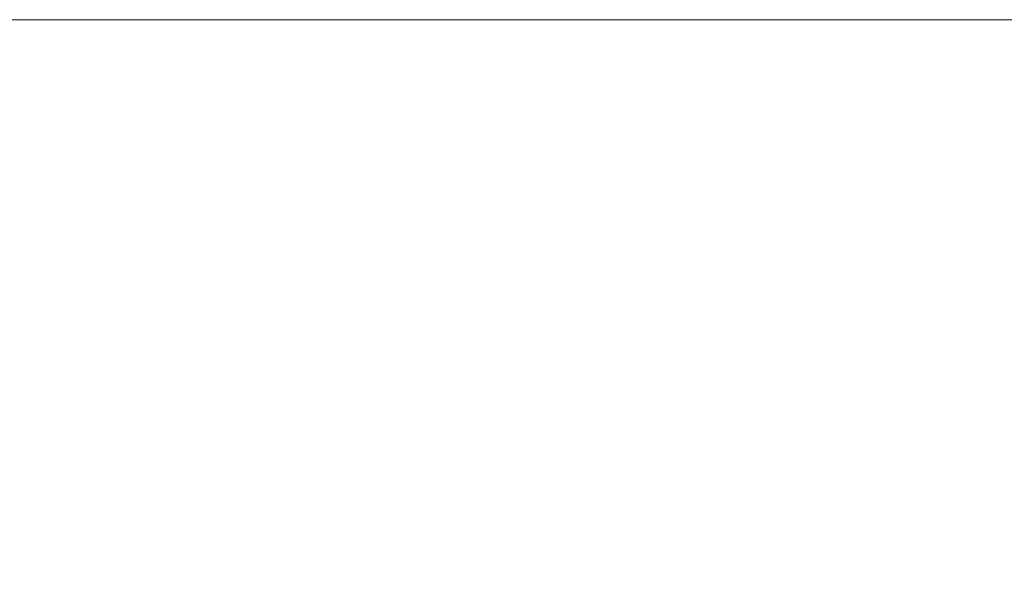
# Model space of a CAD drawing. Header units: inches. Extents: x -522 to -243, y -71 to 49.
# Tile 22 of 54: x -284 to -265, y 0 to 11. Entities that reach past the tile are written whole.
import ezdxf

# ---------------------------------------------------------------- set-up
doc = ezdxf.new("R2010")
doc.units = ezdxf.units.IN
doc.header["$LTSCALE"] = 32
doc.header["$MEASUREMENT"] = 0
for name, color, linetype, lineweight in [('Drawing', 7, 'Continuous', 18), ('None', 7, 'Continuous', 18), ('SolidLine', 7, 'Continuous', 15)]:
    doc.layers.add(name, color=color, linetype=linetype, lineweight=lineweight)

# ---------------------------------------------------------------- blocks, each defined once
blk = doc.blocks.new('Group-6')
at = {"layer": 'SolidLine', "flags": 128}
blk.add_lwpolyline([(-11.791, -0.591, -0.414214), (-8.799, 2.402), (27.224, 2.402, -0.414214), (30.217, -0.591), (30.217, -72.598, -0.414214), (27.224, -75.591), (-8.799, -75.591, -0.414214), (-11.791, -72.598)], format="xyb", close=True, dxfattribs=at)
blk = doc.blocks.new('Group-41')
at = {"layer": 'None'}
blk.add_blockref('Group-6', (0, 0), dxfattribs=at)
blk = doc.blocks.new('SL Huddle Table (2D)')
at = {"layer": 'None'}
blk.add_blockref('Group-41', (0, 0), dxfattribs=at)
at = {"layer": 'Drawing', "color": 0, "flags": 1}
for tag in ['Catalog', 'Custom', 'Tag', 'Option1', 'Option2', 'Option3', 'Option4', 'Option5', 'Option6', 'Option7', 'Option8', 'Option9', 'Option10', 'Option11', 'Option12', 'FinishGroup', 'Discount', 'Item1', 'Item2', 'Item3', 'Item4', 'Item5', 'Item6', 'Item7', 'Item8', 'Item9', 'Item10', 'Item11', 'Item12', 'Item13', 'Item14', 'Item15', 'Item16', 'Item17', 'Item18', 'Item19', 'Item20', 'Item21', 'Item22', 'Item23', 'Item24', 'Item25']:
    blk.add_attdef(tag, (34.318, -16.332), '', height=0.00709, dxfattribs=at)

msp = doc.modelspace()

# ---------------------------------------------------------------- block references
at = {"layer": 'Drawing', "rotation": 270}
msp.add_blockref('SL Huddle Table (2D)', (-249.551, -1.093), dxfattribs=at)

doc.saveas('drawing.dxf')
